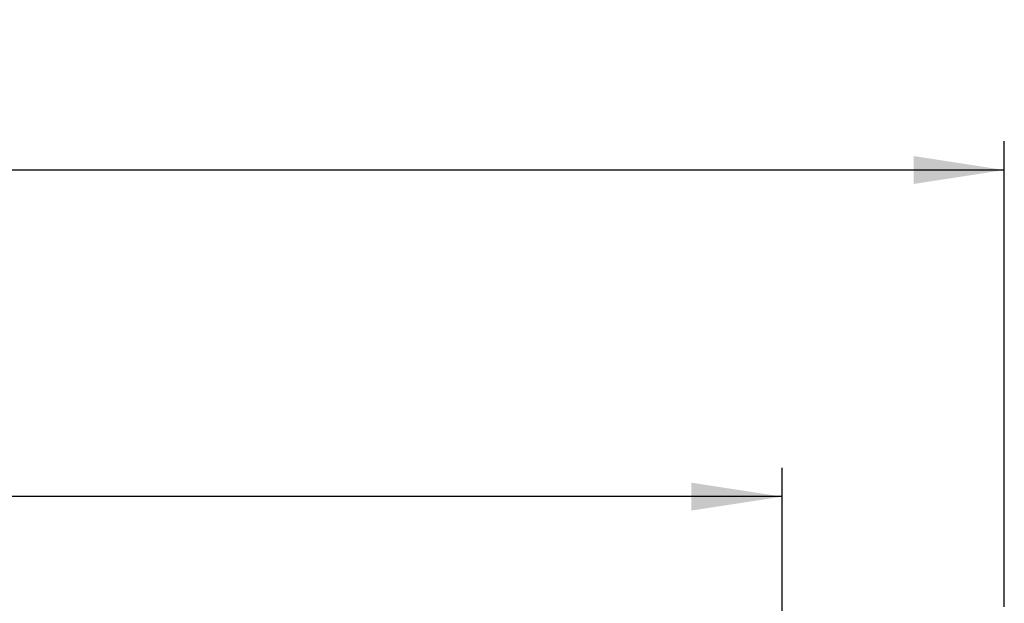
# Paper-space layout 'Web Drawing(2)' of a CAD drawing. Header units: millimetres. Extents: x 71 to 1085, y 76 to 849.
# Tile 40 of 63: x 508 to 617, y 565 to 630. Entities that reach past the tile are written whole.
import ezdxf

# ---------------------------------------------------------------- set-up
doc = ezdxf.new("R2010")
doc.units = ezdxf.units.MM
doc.layers.add('DIMENSIONS', color=140, linetype='Continuous', lineweight=25)
doc.styles.add('SLDTEXTSTYLE0', font='TXT', dxfattribs={"width": 0.75})
doc.dimstyles.new('SLDDIMSTYLE0', dxfattribs={"dimtxt": 10, "dimasz": 10, "dimexe": 0, "dimexo": 0.0625, "dimgap": 2.5, "dimtad": 0, "dimtih": 1, "dimtoh": 1, "dimdec": 1, "dimrnd": 1e-09, "dimzin": 4, "dimdsep": 46, "dimtxsty": 'SLDTEXTSTYLE0', "dimsah": 1, "dimcen": 0.09, "dimadec": 0, "dimazin": 1, "dimtfac": 1, "dimtdec": 1, "dimtofl": 0, "dimtmove": 0, "dimatfit": 3, "dimfxl": 0, "dimfrac": 2, "dimtolj": 1, "dimtzin": 12, "dimarcsym": 0})

# ---------------------------------------------------------------- blocks, each defined once
blk = doc.blocks.new('_D_16')
at = {"layer": 'DIMENSIONS'}
for p, q in [((182.52, 524.09), (182.52, 580.42)), ((592.48, 515.81), (592.48, 580.42)), ((370.87, 578.72), (367.82, 578.72)), ((367.82, 578.72), (367.82, 562.85)), ((404.12, 578.72), (407.17, 578.72)), ((407.17, 578.72), (407.17, 562.85)), ((182.52, 577.25), (362.98, 577.25)), ((592.48, 577.25), (412.01, 577.25)), ((367.82, 562.85), (370.87, 562.85)), ((407.17, 562.85), (404.12, 562.85))]:
    blk.add_line(p, q, dxfattribs=at)
for points in [[(182.52, 577.25), (192.52, 575.71), (192.52, 578.79)], [(592.48, 577.25), (582.48, 578.79), (582.48, 575.71)]]:
    blk.add_solid(points, dxfattribs=at)
at = {"layer": 'DIMENSIONS', "char_height": 10, "attachment_point": 1, "style": 'SLDTEXTSTYLE0'}
for s, insert in [('410.0', (370.87, 593.64)), ('16.14', (370.87, 575.74))]:
    blk.add_mtext(s, dxfattribs=dict(at, insert=insert))
blk = doc.blocks.new('_D_17')
at = {"layer": 'DIMENSIONS'}
for p, q in [((156.97, 563.39), (156.97, 616.42)), ((616.97, 565.12), (616.97, 616.42)), ((370.35, 614.72), (367.3, 614.72)), ((367.3, 614.72), (367.3, 598.85)), ((403.6, 614.72), (406.64, 614.72)), ((406.64, 614.72), (406.64, 598.85)), ((156.97, 613.25), (362.45, 613.25)), ((616.97, 613.25), (411.49, 613.25)), ((367.3, 598.85), (370.35, 598.85)), ((406.64, 598.85), (403.6, 598.85))]:
    blk.add_line(p, q, dxfattribs=at)
for points in [[(156.97, 613.25), (166.97, 611.71), (166.97, 614.79)], [(616.97, 613.25), (606.97, 614.79), (606.97, 611.71)]]:
    blk.add_solid(points, dxfattribs=at)
at = {"layer": 'DIMENSIONS', "char_height": 10, "attachment_point": 1, "style": 'SLDTEXTSTYLE0'}
for s, insert in [('460.0', (370.35, 629.64)), ('18.11', (370.35, 611.74))]:
    blk.add_mtext(s, dxfattribs=dict(at, insert=insert))

psp = doc.layouts.new('Web Drawing(2)')

# ---------------------------------------------------------------- dimensions: what is measured, and where the dimension line sits
at = {"layer": 'DIMENSIONS'}
for base, p1, p2, picture, middle in [((616.97, 613.25), (156.97, 562.12), (616.97, 563.85), '_D_17', (386.97, 613.25)), ((182.52, 577.25), (592.48, 514.54), (182.52, 522.82), '_D_16', (387.5, 577.25))]:
    dim = psp.add_linear_dim(base=base, p1=p1, p2=p2, dimstyle='SLDDIMSTYLE0', dxfattribs=at)
    dim.commit()
    dim.dimension.update_dxf_attribs({"geometry": picture, "text_midpoint": middle, "dimtype": 160})

doc.saveas('drawing.dxf')
